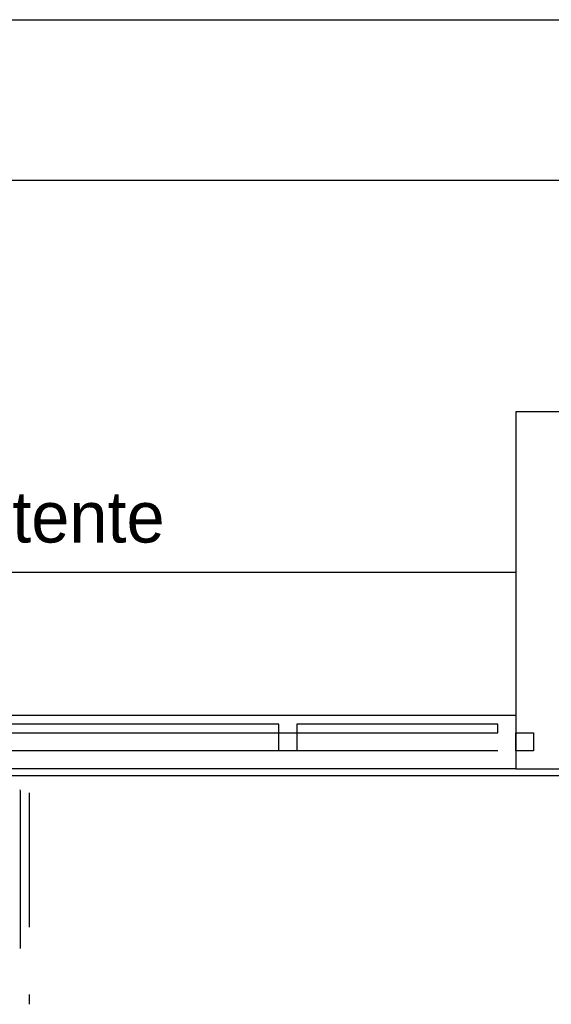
# Model space of a CAD drawing. Header units: millimetres. Extents: x 335 to 739279, y -1 to 84.
# Tile 239 of 244: x 417.79 to 419.77, y 39.94 to 43.6. Entities that reach past the tile are written whole.
import ezdxf

# ---------------------------------------------------------------- set-up
doc = ezdxf.new("R2010")
doc.units = ezdxf.units.MM
doc.header["$MEASUREMENT"] = 0
doc.linetypes.add('Dashed', pattern=[0.75, 0.5, -0.25])
doc.styles.add('CenturyGothic', font='GOTHIC.TTF')

msp = doc.modelspace()

# ---------------------------------------------------------------- linework, layer by layer
at = {"color": 7}
for p, q in [((389.7708, 43.6039), (424.6248, 43.6039)), ((388.7048, 43.0069), (423.8288, 43.0069)), ((419.6368, 42.1459), (419.6368, 40.8179)), ((420.9628, 42.1459), (419.6368, 42.1459)), ((413.2808, 41.5489), (419.6368, 41.5489)), ((413.2808, 41.0169), (419.6368, 41.0169)), ((418.7548, 40.9839), (417.7198, 40.9839)), ((418.7548, 40.9519), (418.7548, 40.9839)), ((419.5688, 40.9839), (418.8208, 40.9839)), ((418.8208, 40.9839), (418.8208, 40.9519)), ((419.5688, 40.9519), (419.5688, 40.9839)), ((417.7198, 40.9519), (418.7548, 40.9519)), ((418.7548, 40.8849), (418.7548, 40.9519)), ((418.7548, 40.9519), (418.8208, 40.9519)), ((418.8208, 40.9519), (419.5688, 40.9519)), ((418.8208, 40.9519), (418.8208, 40.8849)), ((419.6368, 40.8849), (419.6368, 40.9519)), ((419.6368, 40.9519), (419.7018, 40.9519)), ((419.7018, 40.9519), (419.7018, 40.8849)), ((418.7548, 40.8849), (417.7198, 40.8849)), ((418.8208, 40.8849), (418.7548, 40.8849)), ((419.5688, 40.8849), (418.8208, 40.8849)), ((419.7018, 40.8849), (419.6368, 40.8849)), ((419.6368, 40.8179), (413.2808, 40.8179)), ((419.6368, 40.8179), (420.3008, 40.8179)), ((420.2738, 40.7919), (388.4178, 40.7919))]:
    msp.add_line(p, q, dxfattribs=at)
at = {"color": 8, "linetype": 'Dashed'}
for p, q in [((417.7908, 40.7399), (417.7918, 40.7349)), ((417.7918, 40.7349), (417.7918, 40.7289)), ((417.7918, 40.7289), (417.7918, 40.7239)), ((417.7918, 40.7239), (417.7918, 40.7019)), ((417.8248, 40.7289), (417.8248, 39.9419)), ((417.7918, 40.7019), (417.7918, 40.6169)), ((417.7918, 40.6169), (417.7918, 40.2759)), ((417.7918, 40.2759), (417.7918, 40.1949)), ((417.7918, 40.1949), (417.7918, 40.1489))]:
    msp.add_line(p, q, dxfattribs=at)

# ---------------------------------------------------------------- texts
at = {"color": 7, "insert": (415.3388, 41.6019), "char_height": 0.190662, "width": 7.590999, "attachment_point": 7, "line_spacing_factor": 0.798, "style": 'CenturyGothic'}
msp.add_mtext('Plano de vidro já existente', dxfattribs=at)

doc.saveas('drawing.dxf')
